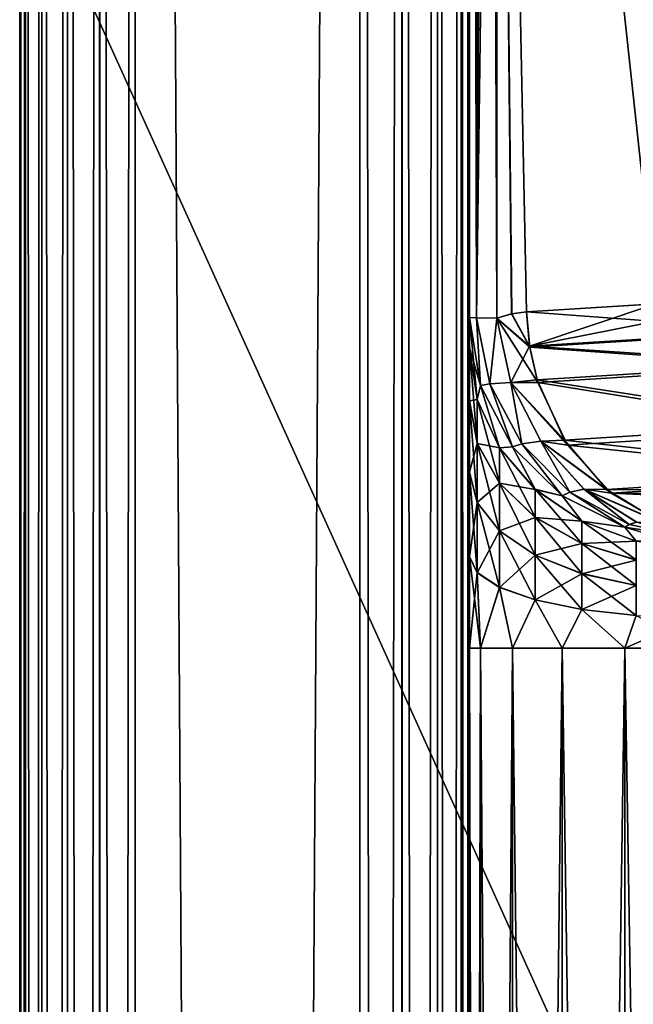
# Model space of a CAD drawing. Header units: millimetres. Extents: x -41 to 11, y -3 to 963.
# Tile 211 of 256: x -40.88 to -39.51, y 83.87 to 86.06. Entities that reach past the tile are written whole.
import ezdxf

# ---------------------------------------------------------------- set-up
doc = ezdxf.new("R2010")
doc.units = ezdxf.units.MM
doc.header["$LTSCALE"] = 65.185185
for name, color, linetype in [('2680', 7, 'CONTINUOUS'), ('2684', 7, 'CONTINUOUS'), ('2720', 7, 'CONTINUOUS'), ('2721', 7, 'CONTINUOUS'), ('2723', 7, 'CONTINUOUS'), ('2724', 7, 'CONTINUOUS'), ('2758', 7, 'CONTINUOUS'), ('2761', 7, 'CONTINUOUS'), ('2765', 7, 'CONTINUOUS'), ('2766', 7, 'CONTINUOUS'), ('2767', 7, 'CONTINUOUS'), ('2768', 7, 'CONTINUOUS'), ('2780', 7, 'CONTINUOUS'), ('2847', 7, 'CONTINUOUS'), ('2848', 7, 'CONTINUOUS'), ('2853', 7, 'CONTINUOUS'), ('2854', 7, 'CONTINUOUS'), ('2858', 7, 'CONTINUOUS'), ('2859', 7, 'CONTINUOUS'), ('2865', 7, 'CONTINUOUS'), ('2866', 7, 'CONTINUOUS'), ('2867', 7, 'CONTINUOUS'), ('2900', 7, 'CONTINUOUS'), ('2904', 7, 'CONTINUOUS'), ('3400', 7, 'CONTINUOUS'), ('3402', 7, 'CONTINUOUS'), ('3403', 7, 'CONTINUOUS'), ('3463', 7, 'CONTINUOUS'), ('3464', 7, 'CONTINUOUS')]:
    doc.layers.add(name, color=color, linetype=linetype)

msp = doc.modelspace()

# ---------------------------------------------------------------- linework, layer by layer
at = {"layer": '2680', "linetype": 'Continuous'}
for points in [[(-39.8172, 92.0157, -89.8594), (-37.2415, 82.4816, -85.1924), (-39.8156, 88.6981, -89.8859), (-39.8172, 92.0157, -89.8594)], [(-37.2415, 88.0826, -85.0042), (-37.2415, 82.4816, -85.1924), (-39.8172, 92.0157, -89.8594), (-37.2415, 88.0826, -85.0042)], [(-39.7479, 85.4062, -89.7875), (-39.8156, 88.6981, -89.8859), (-39.4602, 85.4242, -89.2571), (-39.7479, 85.4062, -89.7875)], [(-39.4602, 85.4242, -89.2571), (-39.8156, 88.6981, -89.8859), (-39.1751, 85.4421, -88.7295), (-39.4602, 85.4242, -89.2571)], [(-39.1751, 85.4421, -88.7295), (-39.8156, 88.6981, -89.8859), (-39.0766, 85.4246, -88.5471), (-39.1751, 85.4421, -88.7295)], [(-39.0766, 85.4246, -88.5471), (-39.8156, 88.6981, -89.8859), (-39.0728, 85.4229, -88.5401), (-39.0766, 85.4246, -88.5471)], [(-39.0728, 85.4229, -88.5401), (-39.8156, 88.6981, -89.8859), (-38.982, 85.3597, -88.3725), (-39.0728, 85.4229, -88.5401)], [(-38.982, 85.3597, -88.3725), (-39.8156, 88.6981, -89.8859), (-38.9782, 85.3559, -88.3655), (-38.982, 85.3597, -88.3725)], [(-38.9782, 85.3559, -88.3655), (-39.8156, 88.6981, -89.8859), (-38.9019, 85.2574, -88.2253), (-38.9782, 85.3559, -88.3655)], [(-39.7813, 85.4016, -89.8488), (-39.8156, 88.6981, -89.8859), (-39.7479, 85.4062, -89.7875), (-39.7813, 85.4016, -89.8488)], [(-39.8142, 85.392, -89.9095), (-39.8156, 88.6981, -89.8859), (-39.7813, 85.4016, -89.8488), (-39.8142, 85.392, -89.9095)], [(-39.8156, 88.6981, -89.8859), (-37.2415, 82.4816, -85.1924), (-38.9019, 85.2574, -88.2253), (-39.8156, 88.6981, -89.8859)]]:
    msp.add_3dface(points, dxfattribs=at)
at = {"layer": '2684', "linetype": 'Continuous'}
for points in [[(-39.7811, 85.4016, -12.1512), (-39.7479, 85.4062, -12.2125), (-39.8156, 88.6981, -12.1141), (-39.7811, 85.4016, -12.1512)], [(-39.7479, 85.4062, -12.2125), (-39.1751, 85.4421, -13.2705), (-39.8156, 88.6981, -12.1141), (-39.7479, 85.4062, -12.2125)], [(-39.1751, 85.4421, -13.2705), (-39.0747, 85.4237, -13.4564), (-39.8156, 88.6981, -12.1141), (-39.1751, 85.4421, -13.2705)], [(-39.0747, 85.4237, -13.4564), (-39.057, 85.4153, -13.4891), (-39.8156, 88.6981, -12.1141), (-39.0747, 85.4237, -13.4564)], [(-39.057, 85.4153, -13.4891), (-38.984, 85.3617, -13.6239), (-39.8156, 88.6981, -12.1141), (-39.057, 85.4153, -13.4891)], [(-38.984, 85.3617, -13.6239), (-38.9462, 85.3205, -13.6935), (-39.8156, 88.6981, -12.1141), (-38.984, 85.3617, -13.6239)], [(-38.9462, 85.3205, -13.6935), (-38.9121, 85.2737, -13.756), (-39.8156, 88.6981, -12.1141), (-38.9462, 85.3205, -13.6935)], [(-39.8142, 85.392, -12.0905), (-39.7811, 85.4016, -12.1512), (-39.8156, 88.6981, -12.1141), (-39.8142, 85.392, -12.0905)], [(-38.9121, 85.2737, -13.756), (-37.2415, 88.0826, -16.9958), (-39.8156, 88.6981, -12.1141), (-38.9121, 85.2737, -13.756)], [(-39.4602, 85.4242, -12.7429), (-39.1751, 85.4421, -13.2705), (-39.7479, 85.4062, -12.2125), (-39.4602, 85.4242, -12.7429)]]:
    msp.add_3dface(points, dxfattribs=at)
at = {"layer": '2720', "linetype": 'Continuous'}
for points in [[(-39.7479, 85.4062, -89.7875), (-39.4602, 85.4242, -89.2571), (-39.1681, 85.3633, -88.7306), (-39.7479, 85.4062, -89.7875)], [(-39.7479, 85.4062, -89.7875), (-39.1681, 85.3633, -88.7306), (-39.741, 85.3273, -89.7885), (-39.7479, 85.4062, -89.7875)], [(-39.1681, 85.3633, -88.7306), (-39.1498, 85.2852, -88.7377), (-39.741, 85.3273, -89.7885), (-39.1681, 85.3633, -88.7306)], [(-39.741, 85.3273, -89.7885), (-39.1498, 85.2852, -88.7377), (-39.7228, 85.2491, -89.7956), (-39.741, 85.3273, -89.7885)], [(-39.1498, 85.2852, -88.7377), (-39.0836, 85.1463, -88.7686), (-39.7228, 85.2491, -89.7956), (-39.1498, 85.2852, -88.7377)], [(-39.7228, 85.2491, -89.7956), (-39.0836, 85.1463, -88.7686), (-39.6568, 85.1099, -89.8266), (-39.7228, 85.2491, -89.7956)], [(-39.0836, 85.1463, -88.7686), (-38.9864, 85.0395, -88.8173), (-39.6568, 85.1099, -89.8266), (-39.0836, 85.1463, -88.7686)], [(-39.6568, 85.1099, -89.8266), (-38.9864, 85.0395, -88.8173), (-39.5598, 85.0028, -89.8756), (-39.6568, 85.1099, -89.8266)], [(-38.9864, 85.0395, -88.8173), (-38.9291, 85.0002, -88.8468), (-39.5598, 85.0028, -89.8756), (-38.9864, 85.0395, -88.8173)], [(-38.9291, 85.0002, -88.8468), (-38.8684, 84.9714, -88.8786), (-39.5598, 85.0028, -89.8756), (-38.9291, 85.0002, -88.8468)], [(-39.5598, 85.0028, -89.8756), (-38.8684, 84.9714, -88.8786), (-39.4419, 84.9345, -89.9373), (-39.5598, 85.0028, -89.8756)]]:
    msp.add_3dface(points, dxfattribs=at)
at = {"layer": '2721', "linetype": 'Continuous'}
for points in [[(-39.7813, 85.4016, -89.8488), (-39.7479, 85.4062, -89.7875), (-39.741, 85.3273, -89.7885), (-39.7813, 85.4016, -89.8488)], [(-39.8142, 85.392, -89.9095), (-39.7813, 85.4016, -89.8488), (-39.741, 85.3273, -89.7885), (-39.8142, 85.392, -89.9095)], [(-39.8142, 85.392, -89.9095), (-39.741, 85.3273, -89.7885), (-39.7228, 85.2491, -89.7956), (-39.8142, 85.392, -89.9095)], [(-39.8142, 85.392, -89.9095), (-39.7228, 85.2491, -89.7956), (-39.7827, 85.2491, -89.8977), (-39.8142, 85.392, -89.9095)], [(-39.7827, 85.2491, -89.8977), (-39.6568, 85.1099, -89.8266), (-39.7161, 85.1186, -89.9076), (-39.7827, 85.2491, -89.8977)], [(-39.7228, 85.2491, -89.7956), (-39.6568, 85.1099, -89.8266), (-39.7827, 85.2491, -89.8977), (-39.7228, 85.2491, -89.7956)], [(-39.7161, 85.1186, -89.9076), (-39.5598, 85.0028, -89.8756), (-39.6202, 85.012, -89.9382), (-39.7161, 85.1186, -89.9076)], [(-39.6568, 85.1099, -89.8266), (-39.5598, 85.0028, -89.8756), (-39.7161, 85.1186, -89.9076), (-39.6568, 85.1099, -89.8266)], [(-39.5598, 85.0028, -89.8756), (-39.4419, 84.9345, -89.9373), (-39.6202, 85.012, -89.9382), (-39.5598, 85.0028, -89.8756)], [(-39.6202, 85.012, -89.9382), (-39.4419, 84.9345, -89.9373), (-39.5031, 84.9382, -89.9868), (-39.6202, 85.012, -89.9382)]]:
    msp.add_3dface(points, dxfattribs=at)
at = {"layer": '2723', "linetype": 'Continuous'}
for points in [[(-39.875, 85.3261, -90.342), (-39.875, 85.3938, -90.1483), (-39.8505, 85.2423, -90.1178), (-39.875, 85.3261, -90.342)], [(-39.875, 85.2084, -90.5101), (-39.875, 85.3261, -90.342), (-39.858, 85.2109, -90.283), (-39.875, 85.2084, -90.5101)], [(-39.858, 85.2109, -90.283), (-39.875, 85.3261, -90.342), (-39.8505, 85.2423, -90.1178), (-39.858, 85.2109, -90.283)], [(-39.808, 85.1036, -90.228), (-39.858, 85.2109, -90.283), (-39.8505, 85.2423, -90.1178), (-39.808, 85.1036, -90.228)], [(-39.7795, 85.1057, -90.0902), (-39.808, 85.1036, -90.228), (-39.8505, 85.2423, -90.1178), (-39.7795, 85.1057, -90.0902)], [(-39.858, 85.1135, -90.4221), (-39.875, 85.2084, -90.5101), (-39.858, 85.2109, -90.283), (-39.858, 85.1135, -90.4221)], [(-39.875, 85.0494, -90.6401), (-39.875, 85.2084, -90.5101), (-39.858, 85.1135, -90.4221), (-39.875, 85.0494, -90.6401)], [(-39.808, 85.1036, -90.228), (-39.858, 85.1135, -90.4221), (-39.858, 85.2109, -90.283), (-39.808, 85.1036, -90.228)], [(-39.858, 84.982, -90.5297), (-39.875, 85.0494, -90.6401), (-39.858, 85.1135, -90.4221), (-39.858, 84.982, -90.5297)], [(-39.808, 85.0251, -90.3401), (-39.858, 84.982, -90.5297), (-39.858, 85.1135, -90.4221), (-39.808, 85.0251, -90.3401)], [(-39.808, 85.0251, -90.3401), (-39.858, 85.1135, -90.4221), (-39.808, 85.1036, -90.228), (-39.808, 85.0251, -90.3401)], [(-39.7286, 85.0114, -90.1808), (-39.808, 85.1036, -90.228), (-39.7795, 85.1057, -90.0902), (-39.7286, 85.0114, -90.1808)], [(-39.7286, 85.0114, -90.1808), (-39.808, 85.0251, -90.3401), (-39.808, 85.1036, -90.228), (-39.7286, 85.0114, -90.1808)], [(-39.6689, 84.9972, -90.0683), (-39.7286, 85.0114, -90.1808), (-39.7795, 85.1057, -90.0902), (-39.6689, 84.9972, -90.0683)], [(-39.875, 84.8612, -90.7221), (-39.875, 85.0494, -90.6401), (-39.858, 84.982, -90.5297), (-39.875, 84.8612, -90.7221)], [(-39.808, 84.9191, -90.4267), (-39.858, 84.982, -90.5297), (-39.808, 85.0251, -90.3401), (-39.808, 84.9191, -90.4267)], [(-39.7286, 84.9492, -90.2697), (-39.808, 84.9191, -90.4267), (-39.808, 85.0251, -90.3401), (-39.7286, 84.9492, -90.2697)], [(-39.7286, 84.9492, -90.2697), (-39.808, 85.0251, -90.3401), (-39.7286, 85.0114, -90.1808), (-39.7286, 84.9492, -90.2697)], [(-39.625, 84.9407, -90.1445), (-39.7286, 85.0114, -90.1808), (-39.6689, 84.9972, -90.0683), (-39.625, 84.9407, -90.1445)], [(-39.625, 84.9407, -90.1445), (-39.7286, 84.9492, -90.2697), (-39.7286, 85.0114, -90.1808), (-39.625, 84.9407, -90.1445)], [(-39.5295, 84.9276, -90.0543), (-39.625, 84.9407, -90.1445), (-39.6689, 84.9972, -90.0683), (-39.5295, 84.9276, -90.0543)], [(-39.858, 84.8262, -90.5975), (-39.875, 84.8612, -90.7221), (-39.858, 84.982, -90.5297), (-39.858, 84.8262, -90.5975)], [(-39.808, 84.9191, -90.4267), (-39.858, 84.8262, -90.5975), (-39.858, 84.982, -90.5297), (-39.808, 84.9191, -90.4267)], [(-39.7286, 84.8652, -90.3384), (-39.808, 84.9191, -90.4267), (-39.7286, 84.9492, -90.2697), (-39.7286, 84.8652, -90.3384)], [(-39.625, 84.8909, -90.2156), (-39.7286, 84.8652, -90.3384), (-39.7286, 84.9492, -90.2697), (-39.625, 84.8909, -90.2156)], [(-39.625, 84.8909, -90.2156), (-39.7286, 84.9492, -90.2697), (-39.625, 84.9407, -90.1445), (-39.625, 84.8909, -90.2156)], [(-39.5044, 84.8962, -90.1218), (-39.625, 84.9407, -90.1445), (-39.5295, 84.9276, -90.0543), (-39.5044, 84.8962, -90.1218)], [(-39.5044, 84.8962, -90.1218), (-39.625, 84.8909, -90.2156), (-39.625, 84.9407, -90.1445), (-39.5044, 84.8962, -90.1218)], [(-39.375, 84.9036, -90.0494), (-39.5044, 84.8962, -90.1218), (-39.5295, 84.9276, -90.0543), (-39.375, 84.9036, -90.0494)], [(-39.808, 84.7936, -90.4814), (-39.858, 84.8262, -90.5975), (-39.808, 84.9191, -90.4267), (-39.808, 84.7936, -90.4814)], [(-39.7286, 84.8652, -90.3384), (-39.808, 84.7936, -90.4814), (-39.808, 84.9191, -90.4267), (-39.7286, 84.8652, -90.3384)], [(-39.625, 84.8238, -90.2705), (-39.7286, 84.8652, -90.3384), (-39.625, 84.8909, -90.2156), (-39.625, 84.8238, -90.2705)], [(-39.5044, 84.8543, -90.1816), (-39.625, 84.8909, -90.2156), (-39.5044, 84.8962, -90.1218), (-39.5044, 84.8543, -90.1816)], [(-39.5044, 84.8543, -90.1816), (-39.625, 84.8238, -90.2705), (-39.625, 84.8909, -90.2156), (-39.5044, 84.8543, -90.1816)], [(-39.875, 84.6586, -90.75), (-39.875, 84.8612, -90.7221), (-39.858, 84.8262, -90.5975), (-39.875, 84.6586, -90.75)], [(-39.7286, 84.7657, -90.3817), (-39.808, 84.7936, -90.4814), (-39.7286, 84.8652, -90.3384), (-39.7286, 84.7657, -90.3817)], [(-39.625, 84.8238, -90.2705), (-39.7286, 84.7657, -90.3817), (-39.7286, 84.8652, -90.3384), (-39.625, 84.8238, -90.2705)], [(-39.5044, 84.7977, -90.2279), (-39.625, 84.8238, -90.2705), (-39.5044, 84.8543, -90.1816), (-39.5044, 84.7977, -90.2279)], [(-39.8505, 84.6586, -90.5955), (-39.875, 84.6586, -90.75), (-39.858, 84.8262, -90.5975), (-39.8505, 84.6586, -90.5955)], [(-39.808, 84.7936, -90.4814), (-39.8505, 84.6586, -90.5955), (-39.858, 84.8262, -90.5975), (-39.808, 84.7936, -90.4814)], [(-39.625, 84.7442, -90.3052), (-39.7286, 84.7657, -90.3817), (-39.625, 84.8238, -90.2705), (-39.625, 84.7442, -90.3052)], [(-39.5044, 84.7977, -90.2279), (-39.625, 84.7442, -90.3052), (-39.625, 84.8238, -90.2705), (-39.5044, 84.7977, -90.2279)], [(-39.7795, 84.6586, -90.4561), (-39.8505, 84.6586, -90.5955), (-39.808, 84.7936, -90.4814), (-39.7795, 84.6586, -90.4561)], [(-39.7286, 84.7657, -90.3817), (-39.7795, 84.6586, -90.4561), (-39.808, 84.7936, -90.4814), (-39.7286, 84.7657, -90.3817)], [(-39.5044, 84.7307, -90.2571), (-39.625, 84.7442, -90.3052), (-39.5044, 84.7977, -90.2279), (-39.5044, 84.7307, -90.2571)], [(-39.6689, 84.6586, -90.3455), (-39.7795, 84.6586, -90.4561), (-39.7286, 84.7657, -90.3817), (-39.6689, 84.6586, -90.3455)], [(-39.625, 84.7442, -90.3052), (-39.6689, 84.6586, -90.3455), (-39.7286, 84.7657, -90.3817), (-39.625, 84.7442, -90.3052)], [(-39.5295, 84.6586, -90.2745), (-39.6689, 84.6586, -90.3455), (-39.625, 84.7442, -90.3052), (-39.5295, 84.6586, -90.2745)], [(-39.5044, 84.7307, -90.2571), (-39.5295, 84.6586, -90.2745), (-39.625, 84.7442, -90.3052), (-39.5044, 84.7307, -90.2571)], [(-39.375, 84.7261, -90.2407), (-39.5295, 84.6586, -90.2745), (-39.5044, 84.7307, -90.2571), (-39.375, 84.7261, -90.2407)], [(-39.375, 84.7261, -90.2407), (-39.375, 84.6586, -90.25), (-39.5295, 84.6586, -90.2745), (-39.375, 84.7261, -90.2407)]]:
    msp.add_3dface(points, dxfattribs=at)
at = {"layer": '2724', "linetype": 'Continuous'}
for points in [[(-39.875, 75.1414, -90.75), (-39.875, 84.6586, -90.75), (-39.8505, 84.6586, -90.5955), (-39.875, 75.1414, -90.75)], [(-39.875, 75.1414, -90.75), (-39.8505, 84.6586, -90.5955), (-39.8505, 75.1414, -90.5955), (-39.875, 75.1414, -90.75)], [(-39.8505, 84.6586, -90.5955), (-39.7795, 84.6586, -90.4561), (-39.8505, 75.1414, -90.5955), (-39.8505, 84.6586, -90.5955)], [(-39.8505, 75.1414, -90.5955), (-39.7795, 84.6586, -90.4561), (-39.7795, 75.1414, -90.4561), (-39.8505, 75.1414, -90.5955)], [(-39.7795, 84.6586, -90.4561), (-39.6689, 84.6586, -90.3455), (-39.7795, 75.1414, -90.4561), (-39.7795, 84.6586, -90.4561)], [(-39.7795, 75.1414, -90.4561), (-39.6689, 84.6586, -90.3455), (-39.6689, 75.1414, -90.3455), (-39.7795, 75.1414, -90.4561)], [(-39.6689, 84.6586, -90.3455), (-39.5295, 84.6586, -90.2745), (-39.6689, 75.1414, -90.3455), (-39.6689, 84.6586, -90.3455)], [(-39.6689, 75.1414, -90.3455), (-39.5295, 84.6586, -90.2745), (-39.5295, 75.1414, -90.2745), (-39.6689, 75.1414, -90.3455)], [(-39.5295, 84.6586, -90.2745), (-39.375, 84.6586, -90.25), (-39.5295, 75.1414, -90.2745), (-39.5295, 84.6586, -90.2745)], [(-39.375, 84.6586, -90.25), (-39.375, 75.1414, -90.25), (-39.5295, 75.1414, -90.2745), (-39.375, 84.6586, -90.25)]]:
    msp.add_3dface(points, dxfattribs=at)
at = {"layer": '2758', "linetype": 'Continuous'}
for points in [[(-39.875, 75.1414, -90.75), (-39.875, 100.6065, -91.6065), (-39.875, 84.6586, -90.75), (-39.875, 75.1414, -90.75)], [(-39.875, 45.5001, -90.3885), (-39.875, 45.3803, -90.5388), (-39.875, 100.6065, -91.6065), (-39.875, 45.5001, -90.3885)], [(-39.875, 45.3803, -90.5388), (-39.875, 45.2264, -90.6536), (-39.875, 100.6065, -91.6065), (-39.875, 45.3803, -90.5388)], [(-39.875, 45.2264, -90.6536), (-39.875, 45.0483, -90.7256), (-39.875, 100.6065, -91.6065), (-39.875, 45.2264, -90.6536)], [(-39.875, 45.0483, -90.7256), (-39.875, 44.8586, -90.75), (-39.875, 100.6065, -91.6065), (-39.875, 45.0483, -90.7256)], [(-39.875, 100.6065, -91.6065), (-39.875, 75.1414, -90.75), (-39.875, 45.5777, -90.213), (-39.875, 100.6065, -91.6065)], [(-39.875, 45.5777, -90.213), (-39.875, 45.5001, -90.3885), (-39.875, 100.6065, -91.6065), (-39.875, 45.5777, -90.213)], [(-39.875, 100.6065, -91.6065), (-39.875, 35.3414, -90.75), (-39.875, 19.3935, -91.6065), (-39.875, 100.6065, -91.6065)], [(-39.875, 44.8586, -90.75), (-39.875, 35.3414, -90.75), (-39.875, 100.6065, -91.6065), (-39.875, 44.8586, -90.75)], [(-39.875, 100.6065, -10.3935), (-39.875, 19.3935, -10.3935), (-39.875, 84.6586, -11.25), (-39.875, 100.6065, -10.3935)], [(-39.875, 98.6882, -11.976), (-39.875, 100.6065, -10.3935), (-39.875, 84.6586, -11.25), (-39.875, 98.6882, -11.976)], [(-39.875, 85.3938, -90.1483), (-39.875, 100.6065, -91.6065), (-39.875, 92.041, -90.0923), (-39.875, 85.3938, -90.1483)], [(-39.875, 85.3261, -90.342), (-39.875, 100.6065, -91.6065), (-39.875, 85.3938, -90.1483), (-39.875, 85.3261, -90.342)], [(-39.875, 85.2084, -90.5101), (-39.875, 100.6065, -91.6065), (-39.875, 85.3261, -90.342), (-39.875, 85.2084, -90.5101)], [(-39.875, 85.0494, -90.6401), (-39.875, 100.6065, -91.6065), (-39.875, 85.2084, -90.5101), (-39.875, 85.0494, -90.6401)], [(-39.875, 84.6586, -90.75), (-39.875, 100.6065, -91.6065), (-39.875, 84.8612, -90.7221), (-39.875, 84.6586, -90.75)], [(-39.875, 84.8612, -90.7221), (-39.875, 100.6065, -91.6065), (-39.875, 85.0494, -90.6401), (-39.875, 84.8612, -90.7221)], [(-39.875, 92.041, -11.9077), (-39.875, 98.6882, -11.976), (-39.875, 84.6586, -11.25), (-39.875, 92.041, -11.9077)], [(-39.875, 84.8618, -11.2781), (-39.875, 92.041, -11.9077), (-39.875, 84.6586, -11.25), (-39.875, 84.8618, -11.2781)], [(-39.875, 85.0499, -11.3602), (-39.875, 92.041, -11.9077), (-39.875, 84.8618, -11.2781), (-39.875, 85.0499, -11.3602)], [(-39.875, 85.2088, -11.4903), (-39.875, 92.041, -11.9077), (-39.875, 85.0499, -11.3602), (-39.875, 85.2088, -11.4903)], [(-39.875, 85.3264, -11.6586), (-39.875, 92.041, -11.9077), (-39.875, 85.2088, -11.4903), (-39.875, 85.3264, -11.6586)], [(-39.875, 85.3938, -11.8517), (-39.875, 92.041, -11.9077), (-39.875, 85.3264, -11.6586), (-39.875, 85.3938, -11.8517)], [(-39.875, 84.6586, -11.25), (-39.875, 19.3935, -10.3935), (-39.875, 75.1414, -11.25), (-39.875, 84.6586, -11.25)]]:
    msp.add_3dface(points, dxfattribs=at)
at = {"layer": '2761', "linetype": 'Continuous'}
for points in [[(-39.8595, 85.3928, -90.0248), (-39.875, 98.6882, -90.024), (-39.8613, 98.6869, -89.9076), (-39.8595, 85.3928, -90.0248)], [(-39.875, 85.3938, -90.1483), (-39.875, 92.041, -90.0923), (-39.875, 98.6882, -90.024), (-39.875, 85.3938, -90.1483)], [(-39.875, 85.3938, -90.1483), (-39.875, 98.6882, -90.024), (-39.8595, 85.3928, -90.0248), (-39.875, 85.3938, -90.1483)], [(-39.8208, 98.6856, -89.7975), (-39.8595, 85.3928, -90.0248), (-39.8613, 98.6869, -89.9076), (-39.8208, 98.6856, -89.7975)], [(-39.8208, 98.6856, -89.7975), (-39.819, 95.3449, -89.83), (-39.8595, 85.3928, -90.0248), (-39.8208, 98.6856, -89.7975)], [(-39.819, 95.3449, -89.83), (-39.8172, 92.0157, -89.8594), (-39.8595, 85.3928, -90.0248), (-39.819, 95.3449, -89.83)], [(-39.8172, 92.0157, -89.8594), (-39.8156, 88.6981, -89.8859), (-39.8595, 85.3928, -90.0248), (-39.8172, 92.0157, -89.8594)], [(-39.8156, 88.6981, -89.8859), (-39.8142, 85.392, -89.9095), (-39.8595, 85.3928, -90.0248), (-39.8156, 88.6981, -89.8859)]]:
    msp.add_3dface(points, dxfattribs=at)
at = {"layer": '2765', "linetype": 'Continuous'}
for points in [[(-39.8613, 98.6869, -12.0924), (-39.875, 98.6882, -11.976), (-39.8595, 85.3928, -11.9752), (-39.8613, 98.6869, -12.0924)], [(-39.875, 98.6882, -11.976), (-39.875, 92.041, -11.9077), (-39.8595, 85.3928, -11.9752), (-39.875, 98.6882, -11.976)], [(-39.8142, 85.392, -12.0905), (-39.8156, 88.6981, -12.1141), (-39.8613, 98.6869, -12.0924), (-39.8142, 85.392, -12.0905)], [(-39.8142, 85.392, -12.0905), (-39.8613, 98.6869, -12.0924), (-39.8595, 85.3928, -11.9752), (-39.8142, 85.392, -12.0905)], [(-39.875, 92.041, -11.9077), (-39.875, 85.3938, -11.8517), (-39.8595, 85.3928, -11.9752), (-39.875, 92.041, -11.9077)]]:
    msp.add_3dface(points, dxfattribs=at)
at = {"layer": '2766', "linetype": 'Continuous'}
for points in [[(-39.8595, 85.3928, -11.9752), (-39.875, 85.3938, -11.8517), (-39.8505, 85.2423, -11.8822), (-39.8595, 85.3928, -11.9752)], [(-39.8299, 85.246, -11.9973), (-39.8595, 85.3928, -11.9752), (-39.8505, 85.2423, -11.8822), (-39.8299, 85.246, -11.9973)], [(-39.8142, 85.392, -12.0905), (-39.8595, 85.3928, -11.9752), (-39.8299, 85.246, -11.9973), (-39.8142, 85.392, -12.0905)], [(-39.7828, 85.2491, -12.1023), (-39.8142, 85.392, -12.0905), (-39.8299, 85.246, -11.9973), (-39.7828, 85.2491, -12.1023)], [(-39.7795, 85.1057, -11.9098), (-39.8299, 85.246, -11.9973), (-39.8505, 85.2423, -11.8822), (-39.7795, 85.1057, -11.9098)], [(-39.7586, 85.1127, -12.006), (-39.7828, 85.2491, -12.1023), (-39.8299, 85.246, -11.9973), (-39.7586, 85.1127, -12.006)], [(-39.7586, 85.1127, -12.006), (-39.8299, 85.246, -11.9973), (-39.7795, 85.1057, -11.9098), (-39.7586, 85.1127, -12.006)], [(-39.7162, 85.1188, -12.0924), (-39.7828, 85.2491, -12.1023), (-39.7586, 85.1127, -12.006), (-39.7162, 85.1188, -12.0924)], [(-39.6521, 85.0052, -12.0006), (-39.7162, 85.1188, -12.0924), (-39.7586, 85.1127, -12.006), (-39.6521, 85.0052, -12.0006)], [(-39.6204, 85.0122, -12.0619), (-39.7162, 85.1188, -12.0924), (-39.6521, 85.0052, -12.0006), (-39.6204, 85.0122, -12.0619)], [(-39.6689, 84.9972, -11.9317), (-39.7586, 85.1127, -12.006), (-39.7795, 85.1057, -11.9098), (-39.6689, 84.9972, -11.9317)], [(-39.6521, 85.0052, -12.0006), (-39.7586, 85.1127, -12.006), (-39.6689, 84.9972, -11.9317), (-39.6521, 85.0052, -12.0006)], [(-39.5202, 84.9333, -11.9815), (-39.6204, 85.0122, -12.0619), (-39.6521, 85.0052, -12.0006), (-39.5202, 84.9333, -11.9815)], [(-39.5032, 84.9383, -12.0132), (-39.6204, 85.0122, -12.0619), (-39.5202, 84.9333, -11.9815), (-39.5032, 84.9383, -12.0132)], [(-39.5295, 84.9276, -11.9457), (-39.6521, 85.0052, -12.0006), (-39.6689, 84.9972, -11.9317), (-39.5295, 84.9276, -11.9457)], [(-39.5202, 84.9333, -11.9815), (-39.6521, 85.0052, -12.0006), (-39.5295, 84.9276, -11.9457), (-39.5202, 84.9333, -11.9815)], [(-39.375, 84.9036, -11.9506), (-39.5202, 84.9333, -11.9815), (-39.5295, 84.9276, -11.9457), (-39.375, 84.9036, -11.9506)], [(-39.375, 84.9036, -11.9506), (-39.5032, 84.9383, -12.0132), (-39.5202, 84.9333, -11.9815), (-39.375, 84.9036, -11.9506)]]:
    msp.add_3dface(points, dxfattribs=at)
at = {"layer": '2767', "linetype": 'Continuous'}
for points in [[(-39.7479, 85.4062, -12.2125), (-39.7811, 85.4016, -12.1512), (-39.7414, 85.3295, -12.2117), (-39.7479, 85.4062, -12.2125)], [(-39.7811, 85.4016, -12.1512), (-39.8142, 85.392, -12.0905), (-39.7414, 85.3295, -12.2117), (-39.7811, 85.4016, -12.1512)], [(-39.8142, 85.392, -12.0905), (-39.7828, 85.2491, -12.1023), (-39.7414, 85.3295, -12.2117), (-39.8142, 85.392, -12.0905)], [(-39.7414, 85.3295, -12.2117), (-39.7828, 85.2491, -12.1023), (-39.7246, 85.2548, -12.2051), (-39.7414, 85.3295, -12.2117)], [(-39.7246, 85.2548, -12.2051), (-39.7828, 85.2491, -12.1023), (-39.664, 85.121, -12.1769), (-39.7246, 85.2548, -12.2051)], [(-39.7828, 85.2491, -12.1023), (-39.7162, 85.1188, -12.0924), (-39.664, 85.121, -12.1769), (-39.7828, 85.2491, -12.1023)], [(-39.664, 85.121, -12.1769), (-39.7162, 85.1188, -12.0924), (-39.5695, 85.011, -12.1294), (-39.664, 85.121, -12.1769)], [(-39.7162, 85.1188, -12.0924), (-39.6204, 85.0122, -12.0619), (-39.5695, 85.011, -12.1294), (-39.7162, 85.1188, -12.0924)], [(-39.6204, 85.0122, -12.0619), (-39.5032, 84.9383, -12.0132), (-39.4469, 84.9364, -12.0654), (-39.6204, 85.0122, -12.0619)], [(-39.5695, 85.011, -12.1294), (-39.6204, 85.0122, -12.0619), (-39.4469, 84.9364, -12.0654), (-39.5695, 85.011, -12.1294)]]:
    msp.add_3dface(points, dxfattribs=at)
at = {"layer": '2768', "linetype": 'Continuous'}
for points in [[(-39.1751, 85.4421, -13.2705), (-39.7414, 85.3295, -12.2117), (-39.1684, 85.3655, -13.2696), (-39.1751, 85.4421, -13.2705)], [(-39.1751, 85.4421, -13.2705), (-39.4602, 85.4242, -12.7429), (-39.7414, 85.3295, -12.2117), (-39.1751, 85.4421, -13.2705)], [(-39.4602, 85.4242, -12.7429), (-39.7479, 85.4062, -12.2125), (-39.7414, 85.3295, -12.2117), (-39.4602, 85.4242, -12.7429)], [(-39.1684, 85.3655, -13.2696), (-39.7414, 85.3295, -12.2117), (-39.1515, 85.2909, -13.263), (-39.1684, 85.3655, -13.2696)], [(-39.7414, 85.3295, -12.2117), (-39.7246, 85.2548, -12.2051), (-39.1515, 85.2909, -13.263), (-39.7414, 85.3295, -12.2117)], [(-39.1515, 85.2909, -13.263), (-39.7246, 85.2548, -12.2051), (-39.0908, 85.1574, -13.2349), (-39.1515, 85.2909, -13.263)], [(-39.7246, 85.2548, -12.2051), (-39.664, 85.121, -12.1769), (-39.0908, 85.1574, -13.2349), (-39.7246, 85.2548, -12.2051)], [(-39.0908, 85.1574, -13.2349), (-39.664, 85.121, -12.1769), (-38.9961, 85.0476, -13.1877), (-39.0908, 85.1574, -13.2349)], [(-39.664, 85.121, -12.1769), (-39.5695, 85.011, -12.1294), (-38.9961, 85.0476, -13.1877), (-39.664, 85.121, -12.1769)], [(-38.9961, 85.0476, -13.1877), (-39.5695, 85.011, -12.1294), (-38.9372, 85.005, -13.1574), (-38.9961, 85.0476, -13.1877)], [(-39.5695, 85.011, -12.1294), (-39.4469, 84.9364, -12.0654), (-38.9372, 85.005, -13.1574), (-39.5695, 85.011, -12.1294)]]:
    msp.add_3dface(points, dxfattribs=at)
at = {"layer": '2780', "linetype": 'Continuous'}
for points in [[(-39.875, 84.6586, -11.25), (-39.8505, 75.1414, -11.4045), (-39.8505, 84.6586, -11.4045), (-39.875, 84.6586, -11.25)], [(-39.875, 84.6586, -11.25), (-39.875, 75.1414, -11.25), (-39.8505, 75.1414, -11.4045), (-39.875, 84.6586, -11.25)], [(-39.8505, 84.6586, -11.4045), (-39.7795, 75.1414, -11.5439), (-39.7795, 84.6586, -11.5439), (-39.8505, 84.6586, -11.4045)], [(-39.8505, 75.1414, -11.4045), (-39.7795, 75.1414, -11.5439), (-39.8505, 84.6586, -11.4045), (-39.8505, 75.1414, -11.4045)], [(-39.7795, 84.6586, -11.5439), (-39.6689, 75.1414, -11.6545), (-39.6689, 84.6586, -11.6545), (-39.7795, 84.6586, -11.5439)], [(-39.7795, 75.1414, -11.5439), (-39.6689, 75.1414, -11.6545), (-39.7795, 84.6586, -11.5439), (-39.7795, 75.1414, -11.5439)], [(-39.6689, 84.6586, -11.6545), (-39.5295, 75.1414, -11.7255), (-39.5295, 84.6586, -11.7255), (-39.6689, 84.6586, -11.6545)], [(-39.6689, 75.1414, -11.6545), (-39.5295, 75.1414, -11.7255), (-39.6689, 84.6586, -11.6545), (-39.6689, 75.1414, -11.6545)], [(-39.375, 75.1414, -11.75), (-39.375, 84.6586, -11.75), (-39.5295, 84.6586, -11.7255), (-39.375, 75.1414, -11.75)], [(-39.5295, 75.1414, -11.7255), (-39.375, 75.1414, -11.75), (-39.5295, 84.6586, -11.7255), (-39.5295, 75.1414, -11.7255)]]:
    msp.add_3dface(points, dxfattribs=at)
at = {"layer": '2847', "linetype": 'Continuous'}
for points in [[(-39.8505, 85.2423, -11.8822), (-39.875, 85.3938, -11.8517), (-39.858, 85.2111, -11.7175), (-39.8505, 85.2423, -11.8822)], [(-39.875, 85.3938, -11.8517), (-39.875, 85.3264, -11.6586), (-39.858, 85.2111, -11.7175), (-39.875, 85.3938, -11.8517)], [(-39.875, 85.3264, -11.6586), (-39.875, 85.2088, -11.4903), (-39.858, 85.1138, -11.5782), (-39.875, 85.3264, -11.6586)], [(-39.858, 85.2111, -11.7175), (-39.875, 85.3264, -11.6586), (-39.858, 85.1138, -11.5782), (-39.858, 85.2111, -11.7175)], [(-39.808, 85.1038, -11.7724), (-39.8505, 85.2423, -11.8822), (-39.858, 85.2111, -11.7175), (-39.808, 85.1038, -11.7724)], [(-39.7795, 85.1057, -11.9098), (-39.8505, 85.2423, -11.8822), (-39.808, 85.1038, -11.7724), (-39.7795, 85.1057, -11.9098)], [(-39.875, 85.2088, -11.4903), (-39.875, 85.0499, -11.3602), (-39.858, 84.9824, -11.4706), (-39.875, 85.2088, -11.4903)], [(-39.858, 85.1138, -11.5782), (-39.875, 85.2088, -11.4903), (-39.858, 84.9824, -11.4706), (-39.858, 85.1138, -11.5782)], [(-39.808, 85.0254, -11.6602), (-39.858, 85.2111, -11.7175), (-39.858, 85.1138, -11.5782), (-39.808, 85.0254, -11.6602)], [(-39.808, 85.1038, -11.7724), (-39.858, 85.2111, -11.7175), (-39.808, 85.0254, -11.6602), (-39.808, 85.1038, -11.7724)], [(-39.808, 84.9195, -11.5735), (-39.858, 85.1138, -11.5782), (-39.858, 84.9824, -11.4706), (-39.808, 84.9195, -11.5735)], [(-39.808, 85.0254, -11.6602), (-39.858, 85.1138, -11.5782), (-39.808, 84.9195, -11.5735), (-39.808, 85.0254, -11.6602)], [(-39.7286, 85.0116, -11.8195), (-39.7795, 85.1057, -11.9098), (-39.808, 85.1038, -11.7724), (-39.7286, 85.0116, -11.8195)], [(-39.7286, 84.9494, -11.7306), (-39.808, 85.1038, -11.7724), (-39.808, 85.0254, -11.6602), (-39.7286, 84.9494, -11.7306)], [(-39.7286, 85.0116, -11.8195), (-39.808, 85.1038, -11.7724), (-39.7286, 84.9494, -11.7306), (-39.7286, 85.0116, -11.8195)], [(-39.6689, 84.9972, -11.9317), (-39.7795, 85.1057, -11.9098), (-39.7286, 85.0116, -11.8195), (-39.6689, 84.9972, -11.9317)], [(-39.875, 85.0499, -11.3602), (-39.875, 84.8618, -11.2781), (-39.858, 84.8267, -11.4026), (-39.875, 85.0499, -11.3602)], [(-39.858, 84.9824, -11.4706), (-39.875, 85.0499, -11.3602), (-39.858, 84.8267, -11.4026), (-39.858, 84.9824, -11.4706)], [(-39.7286, 84.8654, -11.6618), (-39.808, 85.0254, -11.6602), (-39.808, 84.9195, -11.5735), (-39.7286, 84.8654, -11.6618)], [(-39.7286, 84.9494, -11.7306), (-39.808, 85.0254, -11.6602), (-39.7286, 84.8654, -11.6618), (-39.7286, 84.9494, -11.7306)], [(-39.625, 84.9408, -11.8557), (-39.6689, 84.9972, -11.9317), (-39.7286, 85.0116, -11.8195), (-39.625, 84.9408, -11.8557)], [(-39.625, 84.8911, -11.7846), (-39.7286, 85.0116, -11.8195), (-39.7286, 84.9494, -11.7306), (-39.625, 84.8911, -11.7846)], [(-39.625, 84.9408, -11.8557), (-39.7286, 85.0116, -11.8195), (-39.625, 84.8911, -11.7846), (-39.625, 84.9408, -11.8557)], [(-39.5295, 84.9276, -11.9457), (-39.6689, 84.9972, -11.9317), (-39.625, 84.9408, -11.8557), (-39.5295, 84.9276, -11.9457)], [(-39.808, 84.794, -11.5187), (-39.858, 84.9824, -11.4706), (-39.858, 84.8267, -11.4026), (-39.808, 84.794, -11.5187)], [(-39.808, 84.9195, -11.5735), (-39.858, 84.9824, -11.4706), (-39.808, 84.794, -11.5187), (-39.808, 84.9195, -11.5735)], [(-39.625, 84.824, -11.7296), (-39.7286, 84.9494, -11.7306), (-39.7286, 84.8654, -11.6618), (-39.625, 84.824, -11.7296)], [(-39.625, 84.8911, -11.7846), (-39.7286, 84.9494, -11.7306), (-39.625, 84.824, -11.7296), (-39.625, 84.8911, -11.7846)], [(-39.5044, 84.8963, -11.8784), (-39.5295, 84.9276, -11.9457), (-39.625, 84.9408, -11.8557), (-39.5044, 84.8963, -11.8784)], [(-39.5044, 84.8963, -11.8784), (-39.625, 84.9408, -11.8557), (-39.5044, 84.8545, -11.8185), (-39.5044, 84.8963, -11.8784)], [(-39.5044, 84.8545, -11.8185), (-39.625, 84.9408, -11.8557), (-39.625, 84.8911, -11.7846), (-39.5044, 84.8545, -11.8185)], [(-39.375, 84.9036, -11.9506), (-39.5295, 84.9276, -11.9457), (-39.375, 84.8812, -11.8862), (-39.375, 84.9036, -11.9506)], [(-39.375, 84.8812, -11.8862), (-39.5295, 84.9276, -11.9457), (-39.5044, 84.8963, -11.8784), (-39.375, 84.8812, -11.8862)], [(-39.7286, 84.8654, -11.6618), (-39.808, 84.9195, -11.5735), (-39.7286, 84.766, -11.6184), (-39.7286, 84.8654, -11.6618)], [(-39.7286, 84.766, -11.6184), (-39.808, 84.9195, -11.5735), (-39.808, 84.794, -11.5187), (-39.7286, 84.766, -11.6184)], [(-39.5044, 84.7979, -11.7722), (-39.625, 84.8911, -11.7846), (-39.625, 84.824, -11.7296), (-39.5044, 84.7979, -11.7722)], [(-39.5044, 84.8545, -11.8185), (-39.625, 84.8911, -11.7846), (-39.5044, 84.7979, -11.7722), (-39.5044, 84.8545, -11.8185)], [(-39.875, 84.8618, -11.2781), (-39.875, 84.6586, -11.25), (-39.8505, 84.6586, -11.4045), (-39.875, 84.8618, -11.2781)], [(-39.875, 84.8618, -11.2781), (-39.8505, 84.6586, -11.4045), (-39.858, 84.8267, -11.4026), (-39.875, 84.8618, -11.2781)], [(-39.625, 84.824, -11.7296), (-39.7286, 84.8654, -11.6618), (-39.625, 84.7445, -11.6949), (-39.625, 84.824, -11.7296)], [(-39.625, 84.7445, -11.6949), (-39.7286, 84.8654, -11.6618), (-39.7286, 84.766, -11.6184), (-39.625, 84.7445, -11.6949)], [(-39.8505, 84.6586, -11.4045), (-39.808, 84.794, -11.5187), (-39.858, 84.8267, -11.4026), (-39.8505, 84.6586, -11.4045)], [(-39.5044, 84.7979, -11.7722), (-39.625, 84.824, -11.7296), (-39.5044, 84.7309, -11.7429), (-39.5044, 84.7979, -11.7722)], [(-39.5044, 84.7309, -11.7429), (-39.625, 84.824, -11.7296), (-39.625, 84.7445, -11.6949), (-39.5044, 84.7309, -11.7429)], [(-39.8505, 84.6586, -11.4045), (-39.7795, 84.6586, -11.5439), (-39.808, 84.794, -11.5187), (-39.8505, 84.6586, -11.4045)], [(-39.7795, 84.6586, -11.5439), (-39.7286, 84.766, -11.6184), (-39.808, 84.794, -11.5187), (-39.7795, 84.6586, -11.5439)], [(-39.7795, 84.6586, -11.5439), (-39.6689, 84.6586, -11.6545), (-39.7286, 84.766, -11.6184), (-39.7795, 84.6586, -11.5439)], [(-39.6689, 84.6586, -11.6545), (-39.625, 84.7445, -11.6949), (-39.7286, 84.766, -11.6184), (-39.6689, 84.6586, -11.6545)], [(-39.6689, 84.6586, -11.6545), (-39.5295, 84.6586, -11.7255), (-39.625, 84.7445, -11.6949), (-39.6689, 84.6586, -11.6545)], [(-39.5295, 84.6586, -11.7255), (-39.5044, 84.7309, -11.7429), (-39.625, 84.7445, -11.6949), (-39.5295, 84.6586, -11.7255)], [(-39.5295, 84.6586, -11.7255), (-39.375, 84.6586, -11.75), (-39.5044, 84.7309, -11.7429), (-39.5295, 84.6586, -11.7255)]]:
    msp.add_3dface(points, dxfattribs=at)
at = {"layer": '2848', "linetype": 'Continuous'}
for points in [[(-39.8505, 85.2423, -90.1178), (-39.875, 85.3938, -90.1483), (-39.8595, 85.3928, -90.0248), (-39.8505, 85.2423, -90.1178)], [(-39.8505, 85.2423, -90.1178), (-39.8595, 85.3928, -90.0248), (-39.8299, 85.246, -90.0027), (-39.8505, 85.2423, -90.1178)], [(-39.8595, 85.3928, -90.0248), (-39.8142, 85.392, -89.9095), (-39.8299, 85.246, -90.0027), (-39.8595, 85.3928, -90.0248)], [(-39.8142, 85.392, -89.9095), (-39.7827, 85.2491, -89.8977), (-39.8299, 85.246, -90.0027), (-39.8142, 85.392, -89.9095)], [(-39.7795, 85.1057, -90.0902), (-39.8505, 85.2423, -90.1178), (-39.8299, 85.246, -90.0027), (-39.7795, 85.1057, -90.0902)], [(-39.8299, 85.246, -90.0027), (-39.7827, 85.2491, -89.8977), (-39.7586, 85.1127, -89.9939), (-39.8299, 85.246, -90.0027)], [(-39.7795, 85.1057, -90.0902), (-39.8299, 85.246, -90.0027), (-39.7586, 85.1127, -89.9939), (-39.7795, 85.1057, -90.0902)], [(-39.7827, 85.2491, -89.8977), (-39.7161, 85.1186, -89.9076), (-39.7586, 85.1127, -89.9939), (-39.7827, 85.2491, -89.8977)], [(-39.6689, 84.9972, -90.0683), (-39.7795, 85.1057, -90.0902), (-39.7586, 85.1127, -89.9939), (-39.6689, 84.9972, -90.0683)], [(-39.7586, 85.1127, -89.9939), (-39.7161, 85.1186, -89.9076), (-39.6521, 85.0052, -89.9994), (-39.7586, 85.1127, -89.9939)], [(-39.6689, 84.9972, -90.0683), (-39.7586, 85.1127, -89.9939), (-39.6521, 85.0052, -89.9994), (-39.6689, 84.9972, -90.0683)], [(-39.7161, 85.1186, -89.9076), (-39.6202, 85.012, -89.9382), (-39.6521, 85.0052, -89.9994), (-39.7161, 85.1186, -89.9076)], [(-39.6521, 85.0052, -89.9994), (-39.6202, 85.012, -89.9382), (-39.5202, 84.9333, -90.0184), (-39.6521, 85.0052, -89.9994)], [(-39.6202, 85.012, -89.9382), (-39.5031, 84.9382, -89.9868), (-39.5202, 84.9333, -90.0184), (-39.6202, 85.012, -89.9382)], [(-39.5295, 84.9276, -90.0543), (-39.6689, 84.9972, -90.0683), (-39.6521, 85.0052, -89.9994), (-39.5295, 84.9276, -90.0543)], [(-39.5295, 84.9276, -90.0543), (-39.6521, 85.0052, -89.9994), (-39.5202, 84.9333, -90.0184), (-39.5295, 84.9276, -90.0543)], [(-39.375, 84.9036, -90.0494), (-39.5295, 84.9276, -90.0543), (-39.5202, 84.9333, -90.0184), (-39.375, 84.9036, -90.0494)], [(-39.5031, 84.9382, -89.9868), (-39.375, 84.9036, -90.0494), (-39.5202, 84.9333, -90.0184), (-39.5031, 84.9382, -89.9868)]]:
    msp.add_3dface(points, dxfattribs=at)
at = {"layer": '2853', "linetype": 'Continuous'}
for points in [[(-40.8624, 100.6196, -10.3019), (-40.875, 100.6196, -10.3804), (-40.8624, 19.3804, -10.3019), (-40.8624, 100.6196, -10.3019)], [(-40.875, 100.6196, -10.3804), (-40.875, 19.3804, -10.3804), (-40.8624, 19.3804, -10.3019), (-40.875, 100.6196, -10.3804)], [(-40.8257, 100.6196, -10.2313), (-40.8624, 100.6196, -10.3019), (-40.8257, 19.3804, -10.2314), (-40.8257, 100.6196, -10.2313)], [(-40.8257, 19.3804, -10.2314), (-40.8624, 100.6196, -10.3019), (-40.8624, 19.3804, -10.3019), (-40.8257, 19.3804, -10.2314)], [(-40.7688, 19.3804, -10.1759), (-40.8257, 100.6196, -10.2313), (-40.8257, 19.3804, -10.2314), (-40.7688, 19.3804, -10.1759)], [(-40.7686, 100.6196, -10.1758), (-40.8257, 100.6196, -10.2313), (-40.7688, 19.3804, -10.1759), (-40.7686, 100.6196, -10.1758)], [(-40.6973, 19.3804, -10.1411), (-40.7686, 100.6196, -10.1758), (-40.7688, 19.3804, -10.1759), (-40.6973, 19.3804, -10.1411)], [(-40.697, 100.6196, -10.141), (-40.7686, 100.6196, -10.1758), (-40.6973, 19.3804, -10.1411), (-40.697, 100.6196, -10.141)], [(-40.6185, 19.3804, -10.1305), (-40.697, 100.6196, -10.141), (-40.6973, 19.3804, -10.1411), (-40.6185, 19.3804, -10.1305)], [(-40.6185, 100.6196, -10.1305), (-40.697, 100.6196, -10.141), (-40.6185, 19.3804, -10.1305), (-40.6185, 100.6196, -10.1305)]]:
    msp.add_3dface(points, dxfattribs=at)
at = {"layer": '2854', "linetype": 'Continuous'}
for points in [[(-40.875, 100.6196, -91.6196), (-40.875, 19.3804, -91.6196), (-40.875, 97.5669, -89.0159), (-40.875, 100.6196, -91.6196)], [(-40.875, 80.1861, -12.8232), (-40.875, 100.6196, -10.3804), (-40.875, 86.4425, -12.8699), (-40.875, 80.1861, -12.8232)], [(-40.875, 19.3804, -10.3804), (-40.875, 100.6196, -10.3804), (-40.875, 22.4331, -12.9841), (-40.875, 19.3804, -10.3804)], [(-40.875, 22.4331, -12.9841), (-40.875, 100.6196, -10.3804), (-40.875, 27.726, -12.9247), (-40.875, 22.4331, -12.9841)], [(-40.875, 27.726, -12.9247), (-40.875, 100.6196, -10.3804), (-40.875, 33.5575, -12.8699), (-40.875, 27.726, -12.9247)], [(-40.875, 33.5575, -12.8699), (-40.875, 100.6196, -10.3804), (-40.875, 39.8139, -12.8232), (-40.875, 33.5575, -12.8699)], [(-40.875, 39.8139, -12.8232), (-40.875, 100.6196, -10.3804), (-40.875, 46.3794, -12.7878), (-40.875, 39.8139, -12.8232)], [(-40.875, 46.3794, -12.7878), (-40.875, 100.6196, -10.3804), (-40.875, 53.1418, -12.7657), (-40.875, 46.3794, -12.7878)], [(-40.875, 53.1418, -12.7657), (-40.875, 100.6196, -10.3804), (-40.875, 60, -12.7582), (-40.875, 53.1418, -12.7657)], [(-40.875, 60, -12.7582), (-40.875, 100.6196, -10.3804), (-40.875, 66.8582, -12.7657), (-40.875, 60, -12.7582)], [(-40.875, 66.8582, -12.7657), (-40.875, 100.6196, -10.3804), (-40.875, 73.6206, -12.7878), (-40.875, 66.8582, -12.7657)], [(-40.875, 73.6206, -12.7878), (-40.875, 100.6196, -10.3804), (-40.875, 80.1861, -12.8232), (-40.875, 73.6206, -12.7878)], [(-40.875, 97.5669, -89.0159), (-40.875, 19.3804, -91.6196), (-40.875, 92.274, -89.0753), (-40.875, 97.5669, -89.0159)], [(-40.875, 92.274, -89.0753), (-40.875, 19.3804, -91.6196), (-40.875, 86.4425, -89.1301), (-40.875, 92.274, -89.0753)], [(-40.875, 86.4425, -89.1301), (-40.875, 19.3804, -91.6196), (-40.875, 80.1861, -89.1768), (-40.875, 86.4425, -89.1301)]]:
    msp.add_3dface(points, dxfattribs=at)
at = {"layer": '2858', "linetype": 'Continuous'}
for points in [[(-40.1185, 100.6065, -10.1436), (-40.6185, 100.6196, -10.1305), (-40.6185, 19.3804, -10.1305), (-40.1185, 100.6065, -10.1436)], [(-40.1185, 100.6065, -10.1436), (-40.6185, 19.3804, -10.1305), (-40.1185, 19.3935, -10.1436), (-40.1185, 100.6065, -10.1436)]]:
    msp.add_3dface(points, dxfattribs=at)
at = {"layer": '2859', "linetype": 'Continuous'}
for points in [[(-40.1185, 100.6065, -10.1436), (-40.1185, 19.3935, -10.1436), (-40.025, 19.3935, -10.1644), (-40.1185, 100.6065, -10.1436)], [(-40.0248, 100.6065, -10.1645), (-40.1185, 100.6065, -10.1436), (-40.025, 19.3935, -10.1644), (-40.0248, 100.6065, -10.1645)], [(-39.946, 19.3935, -10.2191), (-40.0248, 100.6065, -10.1645), (-40.025, 19.3935, -10.1644), (-39.946, 19.3935, -10.2191)], [(-39.9459, 100.6065, -10.2191), (-40.0248, 100.6065, -10.1645), (-39.946, 19.3935, -10.2191), (-39.9459, 100.6065, -10.2191)], [(-39.8934, 19.3935, -10.2994), (-39.9459, 100.6065, -10.2191), (-39.946, 19.3935, -10.2191), (-39.8934, 19.3935, -10.2994)], [(-39.8934, 100.6065, -10.2994), (-39.9459, 100.6065, -10.2191), (-39.8934, 19.3935, -10.2994), (-39.8934, 100.6065, -10.2994)], [(-39.875, 19.3935, -10.3935), (-39.875, 100.6065, -10.3935), (-39.8934, 100.6065, -10.2994), (-39.875, 19.3935, -10.3935)], [(-39.875, 19.3935, -10.3935), (-39.8934, 100.6065, -10.2994), (-39.8934, 19.3935, -10.2994), (-39.875, 19.3935, -10.3935)]]:
    msp.add_3dface(points, dxfattribs=at)
at = {"layer": '2865', "linetype": 'Continuous'}
for points in [[(-40.8624, 19.3804, -91.6981), (-40.875, 19.3804, -91.6196), (-40.8624, 100.6196, -91.6981), (-40.8624, 19.3804, -91.6981)], [(-40.875, 19.3804, -91.6196), (-40.875, 100.6196, -91.6196), (-40.8624, 100.6196, -91.6981), (-40.875, 19.3804, -91.6196)], [(-40.8257, 100.6196, -91.7686), (-40.8624, 19.3804, -91.6981), (-40.8624, 100.6196, -91.6981), (-40.8257, 100.6196, -91.7686)], [(-40.8257, 19.3804, -91.7687), (-40.8624, 19.3804, -91.6981), (-40.8257, 100.6196, -91.7686), (-40.8257, 19.3804, -91.7687)], [(-40.7686, 19.3804, -91.8242), (-40.8257, 19.3804, -91.7687), (-40.7688, 100.6196, -91.8241), (-40.7686, 19.3804, -91.8242)], [(-40.7688, 100.6196, -91.8241), (-40.8257, 19.3804, -91.7687), (-40.8257, 100.6196, -91.7686), (-40.7688, 100.6196, -91.8241)], [(-40.6973, 100.6196, -91.8589), (-40.7686, 19.3804, -91.8242), (-40.7688, 100.6196, -91.8241), (-40.6973, 100.6196, -91.8589)], [(-40.697, 19.3804, -91.859), (-40.7686, 19.3804, -91.8242), (-40.6973, 100.6196, -91.8589), (-40.697, 19.3804, -91.859)], [(-40.6185, 100.6196, -91.8695), (-40.697, 19.3804, -91.859), (-40.6973, 100.6196, -91.8589), (-40.6185, 100.6196, -91.8695)], [(-40.6185, 19.3804, -91.8695), (-40.697, 19.3804, -91.859), (-40.6185, 100.6196, -91.8695), (-40.6185, 19.3804, -91.8695)]]:
    msp.add_3dface(points, dxfattribs=at)
at = {"layer": '2866', "linetype": 'Continuous'}
for points in [[(-40.1185, 19.3935, -91.8564), (-40.6185, 19.3804, -91.8695), (-40.6185, 100.6196, -91.8695), (-40.1185, 19.3935, -91.8564)], [(-40.1185, 19.3935, -91.8564), (-40.6185, 100.6196, -91.8695), (-40.1185, 100.6065, -91.8564), (-40.1185, 19.3935, -91.8564)]]:
    msp.add_3dface(points, dxfattribs=at)
at = {"layer": '2867', "linetype": 'Continuous'}
for points in [[(-40.0248, 19.3935, -91.8355), (-40.1185, 19.3935, -91.8564), (-40.025, 100.6065, -91.8356), (-40.0248, 19.3935, -91.8355)], [(-40.1185, 19.3935, -91.8564), (-40.1185, 100.6065, -91.8564), (-40.025, 100.6065, -91.8356), (-40.1185, 19.3935, -91.8564)], [(-39.946, 100.6065, -91.7809), (-40.0248, 19.3935, -91.8355), (-40.025, 100.6065, -91.8356), (-39.946, 100.6065, -91.7809)], [(-39.9459, 19.3935, -91.7809), (-40.0248, 19.3935, -91.8355), (-39.946, 100.6065, -91.7809), (-39.9459, 19.3935, -91.7809)], [(-39.8934, 100.6065, -91.7006), (-39.9459, 19.3935, -91.7809), (-39.946, 100.6065, -91.7809), (-39.8934, 100.6065, -91.7006)], [(-39.8934, 19.3935, -91.7006), (-39.9459, 19.3935, -91.7809), (-39.8934, 100.6065, -91.7006), (-39.8934, 19.3935, -91.7006)], [(-39.875, 100.6065, -91.6065), (-39.875, 19.3935, -91.6065), (-39.8934, 19.3935, -91.7006), (-39.875, 100.6065, -91.6065)], [(-39.875, 100.6065, -91.6065), (-39.8934, 19.3935, -91.7006), (-39.8934, 100.6065, -91.7006), (-39.875, 100.6065, -91.6065)]]:
    msp.add_3dface(points, dxfattribs=at)
at = {"layer": '2900', "linetype": 'Continuous'}
for points in [[(-40.875, 86.4425, -12.8699), (-38.3672, 86.8276, -17.6033), (-38.3574, 80.8821, -17.431), (-40.875, 86.4425, -12.8699)], [(-40.875, 80.1861, -12.8232), (-40.875, 86.4425, -12.8699), (-38.3574, 80.8821, -17.431), (-40.875, 80.1861, -12.8232)]]:
    msp.add_3dface(points, dxfattribs=at)
at = {"layer": '2904', "linetype": 'Continuous'}
for points in [[(-40.875, 86.4425, -89.1301), (-38.3574, 80.8821, -84.569), (-38.3672, 86.8276, -84.3967), (-40.875, 86.4425, -89.1301)], [(-40.875, 86.4425, -89.1301), (-40.875, 80.1861, -89.1768), (-38.3574, 80.8821, -84.569), (-40.875, 86.4425, -89.1301)]]:
    msp.add_3dface(points, dxfattribs=at)
at = {"layer": '3400', "linetype": 'Continuous'}
for points in [[(9.125, 102.5, -93.5), (9.125, 17.5, -93.5), (-40.875, 102.5, -93.5), (9.125, 102.5, -93.5)], [(9.125, 17.5, -93.5), (-40.875, 17.5, -93.5), (-40.875, 102.5, -93.5), (9.125, 17.5, -93.5)]]:
    msp.add_3dface(points, dxfattribs=at)
at = {"layer": '3402', "linetype": 'Continuous'}
for points in [[(-40.875, 17.5, -8.5), (9.125, 102.5, -8.5), (-40.875, 102.5, -8.5), (-40.875, 17.5, -8.5)], [(9.125, 17.5, -8.5), (9.125, 102.5, -8.5), (-40.875, 17.5, -8.5), (9.125, 17.5, -8.5)]]:
    msp.add_3dface(points, dxfattribs=at)
at = {"layer": '3403', "linetype": 'Continuous'}
for points in [[(-40.875, 20.2, -11.2), (-40.875, 102.5, -8.5), (-40.875, 99.8, -11.2), (-40.875, 20.2, -11.2)], [(-40.875, 102.5, -93.5), (-40.875, 17.5, -93.5), (-40.875, 99.8, -90.8), (-40.875, 102.5, -93.5)], [(-40.875, 17.5, -8.5), (-40.875, 102.5, -8.5), (-40.875, 20.2, -11.2), (-40.875, 17.5, -8.5)], [(-40.875, 17.5, -93.5), (-40.875, 20.2, -90.8), (-40.875, 99.8, -90.8), (-40.875, 17.5, -93.5)]]:
    msp.add_3dface(points, dxfattribs=at)
at = {"layer": '3463', "linetype": 'Continuous'}
for points in [[(-40.875, 99.8, -90.8), (-40.875, 20.2, -90.8), (-15.675, 99.8, -90.8), (-40.875, 99.8, -90.8)], [(-40.875, 20.2, -90.8), (-15.675, 20.2, -90.8), (-15.675, 99.8, -90.8), (-40.875, 20.2, -90.8)]]:
    msp.add_3dface(points, dxfattribs=at)
at = {"layer": '3464', "linetype": 'Continuous'}
for points in [[(-15.675, 20.2, -11.2), (-40.875, 99.8, -11.2), (-15.675, 99.8, -11.2), (-15.675, 20.2, -11.2)], [(-40.875, 20.2, -11.2), (-40.875, 99.8, -11.2), (-15.675, 20.2, -11.2), (-40.875, 20.2, -11.2)]]:
    msp.add_3dface(points, dxfattribs=at)

doc.saveas('drawing.dxf')
